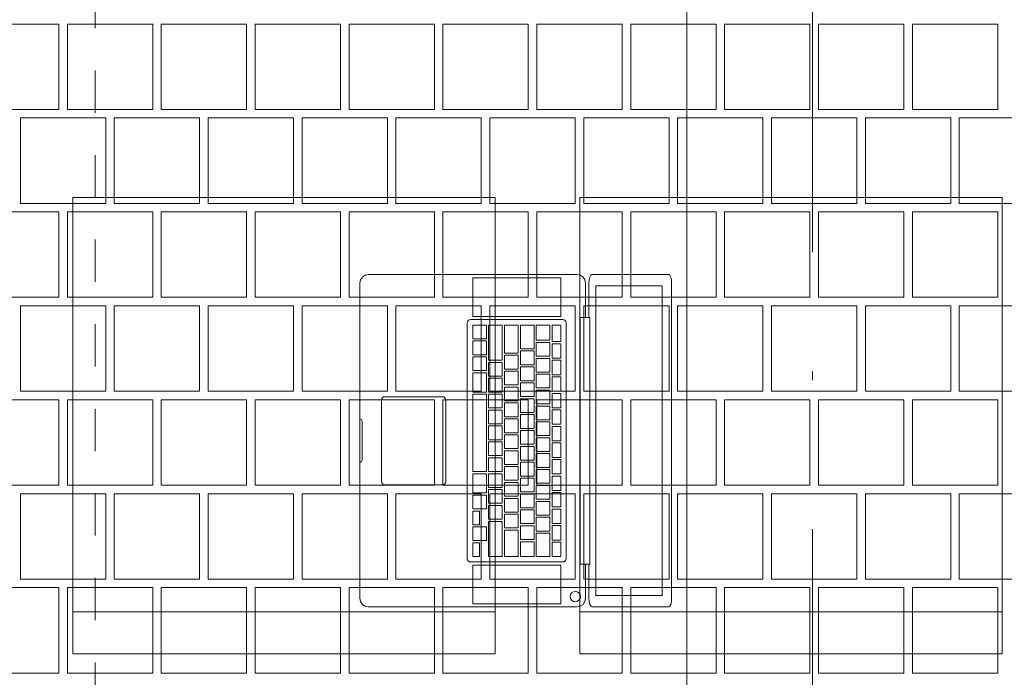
# Paper-space layout 'SA-902 Ruumi 103 siseviimistlused' of a CAD drawing. Header units: millimetres. Extents: x 15 to 415, y 5 to 292.
# Tile 32 of 108: x 95.98 to 107.63, y 138.77 to 146.55. Entities that reach past the tile are written whole.
import ezdxf
from ezdxf.xclip import XClip

# ---------------------------------------------------------------- set-up
doc = ezdxf.new("R2010")
doc.units = ezdxf.units.MM
doc.header["$MEASUREMENT"] = 0
doc.header["$XCLIPFRAME"] = 2
for name, pattern in [('Dashed väike', [1, 0.5, -0.5]), ('Dot & Dashed', [6.702778, 3.527778, -1.763889, 0, -1.411111]), ('openingline', [533.333333, 333.333333, -200])]:
    doc.linetypes.add(name, pattern=pattern)
for name, color, linetype in [('AR - Mööbel', 7, 'Continuous'), ('AR - Seinad SS.ol', 7, 'Continuous'), ('AR - Teljed', 7, 'Continuous'), ('SA - mööbel', 7, 'Continuous'), ('SA - põrandaviimistlus', 7, 'Continuous')]:
    doc.layers.add(name, color=color, linetype=linetype)

# ---------------------------------------------------------------- blocks, each defined once
blk = doc.blocks.new('*X2')
at = {"layer": 'SA - põrandaviimistlus', "color": 254, "linetype": 'Continuous', "lineweight": 13}
for p, q in [((96.446, 146.498), (95.436, 146.498)), ((96.446, 145.488), (96.446, 146.498)), ((97.557, 146.498), (96.547, 146.498)), ((96.547, 146.498), (96.547, 145.488)), ((97.557, 145.488), (97.557, 146.498)), ((98.668, 146.498), (97.658, 146.498)), ((97.658, 146.498), (97.658, 145.488)), ((98.668, 145.488), (98.668, 146.498)), ((99.779, 146.498), (98.769, 146.498)), ((98.769, 146.498), (98.769, 145.488)), ((99.779, 145.488), (99.779, 146.498)), ((100.89, 146.498), (99.88, 146.498)), ((99.88, 146.498), (99.88, 145.488)), ((100.89, 145.488), (100.89, 146.498)), ((102.001, 146.498), (100.991, 146.498)), ((100.991, 146.498), (100.991, 145.488)), ((102.001, 145.488), (102.001, 146.498)), ((103.112, 146.498), (102.102, 146.498)), ((102.102, 146.498), (102.102, 145.488)), ((103.112, 145.488), (103.112, 146.498)), ((104.223, 146.498), (103.213, 146.498)), ((103.213, 146.498), (103.213, 145.488)), ((104.223, 145.488), (104.223, 146.498)), ((105.334, 146.498), (104.324, 146.498)), ((104.324, 146.498), (104.324, 145.488)), ((105.334, 145.488), (105.334, 146.498)), ((106.445, 146.498), (105.435, 146.498)), ((105.435, 146.498), (105.435, 145.488)), ((106.445, 145.488), (106.445, 146.498)), ((107.556, 146.498), (106.546, 146.498)), ((106.546, 146.498), (106.546, 145.488)), ((107.556, 145.488), (107.556, 146.498)), ((95.436, 145.488), (96.446, 145.488)), ((96.547, 145.488), (97.557, 145.488)), ((97.658, 145.488), (98.668, 145.488)), ((98.769, 145.488), (99.779, 145.488)), ((99.88, 145.488), (100.89, 145.488)), ((100.991, 145.488), (102.001, 145.488)), ((102.102, 145.488), (103.112, 145.488)), ((103.213, 145.488), (104.223, 145.488)), ((104.324, 145.488), (105.334, 145.488)), ((105.435, 145.488), (106.445, 145.488)), ((106.546, 145.488), (107.556, 145.488)), ((95.991, 144.377), (95.991, 145.387)), ((95.991, 145.387), (96.496, 145.387)), ((97.001, 145.387), (96.496, 145.387)), ((97.001, 144.377), (97.001, 145.387)), ((98.112, 145.387), (97.102, 145.387)), ((97.102, 145.387), (97.102, 144.377)), ((98.112, 144.377), (98.112, 145.387)), ((98.213, 144.377), (98.213, 145.387)), ((98.213, 145.387), (98.718, 145.387)), ((99.223, 145.387), (98.718, 145.387)), ((99.223, 144.377), (99.223, 145.387)), ((100.334, 145.387), (99.324, 145.387)), ((99.324, 145.387), (99.324, 144.377)), ((100.334, 144.377), (100.334, 145.387)), ((100.435, 144.377), (100.435, 145.387)), ((100.435, 145.387), (100.94, 145.387)), ((101.445, 145.387), (100.94, 145.387)), ((101.445, 144.377), (101.445, 145.387)), ((102.556, 145.387), (101.546, 145.387)), ((101.546, 145.387), (101.546, 144.377)), ((102.556, 144.377), (102.556, 145.387)), ((102.657, 144.377), (102.657, 145.387)), ((102.657, 145.387), (103.162, 145.387)), ((103.667, 145.387), (103.162, 145.387)), ((103.667, 144.377), (103.667, 145.387)), ((104.778, 145.387), (103.768, 145.387)), ((103.768, 145.387), (103.768, 144.377)), ((104.778, 144.377), (104.778, 145.387)), ((104.879, 144.377), (104.879, 145.387)), ((104.879, 145.387), (105.384, 145.387)), ((105.889, 145.387), (105.384, 145.387)), ((105.889, 144.377), (105.889, 145.387)), ((107, 145.387), (105.99, 145.387)), ((105.99, 145.387), (105.99, 144.377)), ((107, 144.377), (107, 145.387)), ((107.101, 144.377), (107.101, 145.387)), ((107.101, 145.387), (107.606, 145.387)), ((108.111, 145.387), (107.606, 145.387)), ((96.496, 144.377), (95.991, 144.377)), ((96.496, 144.377), (97.001, 144.377)), ((97.102, 144.377), (98.112, 144.377)), ((98.718, 144.377), (98.213, 144.377)), ((98.718, 144.377), (99.223, 144.377)), ((99.324, 144.377), (100.334, 144.377)), ((100.94, 144.377), (100.435, 144.377)), ((100.94, 144.377), (101.445, 144.377)), ((101.546, 144.377), (102.556, 144.377)), ((103.162, 144.377), (102.657, 144.377)), ((103.162, 144.377), (103.667, 144.377)), ((103.768, 144.377), (104.778, 144.377)), ((105.384, 144.377), (104.879, 144.377)), ((105.384, 144.377), (105.889, 144.377)), ((105.99, 144.377), (107, 144.377)), ((107.606, 144.377), (107.101, 144.377)), ((107.606, 144.377), (108.111, 144.377)), ((96.446, 144.276), (95.436, 144.276)), ((96.446, 143.266), (96.446, 144.276)), ((97.557, 144.276), (96.547, 144.276)), ((96.547, 144.276), (96.547, 143.266)), ((97.557, 143.266), (97.557, 144.276)), ((98.668, 144.276), (97.658, 144.276)), ((97.658, 144.276), (97.658, 143.266)), ((98.668, 143.266), (98.668, 144.276)), ((99.779, 144.276), (98.769, 144.276)), ((98.769, 144.276), (98.769, 143.266)), ((99.779, 143.266), (99.779, 144.276)), ((100.89, 144.276), (99.88, 144.276)), ((99.88, 144.276), (99.88, 143.266)), ((100.89, 143.266), (100.89, 144.276)), ((102.001, 144.276), (100.991, 144.276)), ((100.991, 144.276), (100.991, 143.266)), ((102.001, 143.266), (102.001, 144.276)), ((103.112, 144.276), (102.102, 144.276)), ((102.102, 144.276), (102.102, 143.266)), ((103.112, 143.266), (103.112, 144.276)), ((104.223, 144.276), (103.213, 144.276)), ((103.213, 144.276), (103.213, 143.266)), ((104.223, 143.266), (104.223, 144.276)), ((105.334, 144.276), (104.324, 144.276)), ((104.324, 144.276), (104.324, 143.266)), ((105.334, 143.266), (105.334, 144.276)), ((106.445, 144.276), (105.435, 144.276)), ((105.435, 144.276), (105.435, 143.266)), ((106.445, 143.266), (106.445, 144.276)), ((107.556, 144.276), (106.546, 144.276)), ((106.546, 144.276), (106.546, 143.266)), ((107.556, 143.266), (107.556, 144.276)), ((95.436, 143.266), (96.446, 143.266)), ((96.547, 143.266), (97.557, 143.266)), ((97.658, 143.266), (98.668, 143.266)), ((98.769, 143.266), (99.779, 143.266)), ((99.88, 143.266), (100.89, 143.266)), ((100.991, 143.266), (102.001, 143.266)), ((102.102, 143.266), (103.112, 143.266)), ((103.213, 143.266), (104.223, 143.266)), ((104.324, 143.266), (105.334, 143.266)), ((105.435, 143.266), (106.445, 143.266)), ((106.546, 143.266), (107.556, 143.266)), ((95.991, 142.155), (95.991, 143.165)), ((95.991, 143.165), (96.496, 143.165)), ((97.001, 143.165), (96.496, 143.165)), ((97.001, 142.155), (97.001, 143.165)), ((98.112, 143.165), (97.102, 143.165)), ((97.102, 143.165), (97.102, 142.155)), ((98.112, 142.155), (98.112, 143.165)), ((98.213, 142.155), (98.213, 143.165)), ((98.213, 143.165), (98.718, 143.165)), ((99.223, 143.165), (98.718, 143.165)), ((99.223, 142.155), (99.223, 143.165)), ((100.334, 143.165), (99.324, 143.165)), ((99.324, 143.165), (99.324, 142.155)), ((100.334, 142.155), (100.334, 143.165)), ((100.435, 142.155), (100.435, 143.165)), ((100.435, 143.165), (100.94, 143.165)), ((101.445, 143.165), (100.94, 143.165)), ((101.445, 142.155), (101.445, 143.165)), ((102.556, 143.165), (101.546, 143.165)), ((101.546, 143.165), (101.546, 142.155)), ((102.556, 142.155), (102.556, 143.165)), ((102.657, 142.155), (102.657, 143.165)), ((102.657, 143.165), (103.162, 143.165)), ((103.667, 143.165), (103.162, 143.165)), ((103.667, 142.155), (103.667, 143.165)), ((104.778, 143.165), (103.768, 143.165)), ((103.768, 143.165), (103.768, 142.155)), ((104.778, 142.155), (104.778, 143.165)), ((104.879, 142.155), (104.879, 143.165)), ((104.879, 143.165), (105.384, 143.165)), ((105.889, 143.165), (105.384, 143.165)), ((105.889, 142.155), (105.889, 143.165)), ((107, 143.165), (105.99, 143.165)), ((105.99, 143.165), (105.99, 142.155)), ((107, 142.155), (107, 143.165)), ((107.101, 142.155), (107.101, 143.165)), ((107.101, 143.165), (107.606, 143.165)), ((108.111, 143.165), (107.606, 143.165)), ((96.496, 142.155), (95.991, 142.155)), ((96.496, 142.155), (97.001, 142.155)), ((97.102, 142.155), (98.112, 142.155)), ((98.718, 142.155), (98.213, 142.155)), ((98.718, 142.155), (99.223, 142.155)), ((99.324, 142.155), (100.334, 142.155)), ((100.94, 142.155), (100.435, 142.155)), ((100.94, 142.155), (101.445, 142.155)), ((101.546, 142.155), (102.556, 142.155)), ((103.162, 142.155), (102.657, 142.155)), ((103.162, 142.155), (103.667, 142.155)), ((103.768, 142.155), (104.778, 142.155)), ((105.384, 142.155), (104.879, 142.155)), ((105.384, 142.155), (105.889, 142.155)), ((105.99, 142.155), (107, 142.155)), ((107.606, 142.155), (107.101, 142.155)), ((107.606, 142.155), (108.111, 142.155)), ((96.446, 142.054), (95.436, 142.054)), ((96.446, 141.044), (96.446, 142.054)), ((97.557, 142.054), (96.547, 142.054)), ((96.547, 142.054), (96.547, 141.044)), ((97.557, 141.044), (97.557, 142.054)), ((98.668, 142.054), (97.658, 142.054)), ((97.658, 142.054), (97.658, 141.044)), ((98.668, 141.044), (98.668, 142.054)), ((99.779, 142.054), (98.769, 142.054)), ((98.769, 142.054), (98.769, 141.044)), ((99.779, 141.044), (99.779, 142.054)), ((100.89, 142.054), (99.88, 142.054)), ((99.88, 142.054), (99.88, 141.044)), ((100.89, 141.044), (100.89, 142.054)), ((102.001, 142.054), (100.991, 142.054)), ((100.991, 142.054), (100.991, 141.044)), ((102.001, 141.044), (102.001, 142.054)), ((103.112, 142.054), (102.102, 142.054)), ((102.102, 142.054), (102.102, 141.044)), ((103.112, 141.044), (103.112, 142.054)), ((104.223, 142.054), (103.213, 142.054)), ((103.213, 142.054), (103.213, 141.044)), ((104.223, 141.044), (104.223, 142.054)), ((105.334, 142.054), (104.324, 142.054)), ((104.324, 142.054), (104.324, 141.044)), ((105.334, 141.044), (105.334, 142.054)), ((106.445, 142.054), (105.435, 142.054)), ((105.435, 142.054), (105.435, 141.044)), ((106.445, 141.044), (106.445, 142.054)), ((107.556, 142.054), (106.546, 142.054)), ((106.546, 142.054), (106.546, 141.044)), ((107.556, 141.044), (107.556, 142.054)), ((95.436, 141.044), (96.446, 141.044)), ((96.547, 141.044), (97.557, 141.044)), ((97.658, 141.044), (98.668, 141.044)), ((98.769, 141.044), (99.779, 141.044)), ((99.88, 141.044), (100.89, 141.044)), ((100.991, 141.044), (102.001, 141.044)), ((102.102, 141.044), (103.112, 141.044)), ((103.213, 141.044), (104.223, 141.044)), ((104.324, 141.044), (105.334, 141.044)), ((105.435, 141.044), (106.445, 141.044)), ((106.546, 141.044), (107.556, 141.044)), ((95.991, 139.933), (95.991, 140.943)), ((95.991, 140.943), (96.496, 140.943)), ((97.001, 140.943), (96.496, 140.943)), ((97.001, 139.933), (97.001, 140.943)), ((98.112, 140.943), (97.102, 140.943)), ((97.102, 140.943), (97.102, 139.933)), ((98.112, 139.933), (98.112, 140.943)), ((98.213, 139.933), (98.213, 140.943)), ((98.213, 140.943), (98.718, 140.943)), ((99.223, 140.943), (98.718, 140.943)), ((99.223, 139.933), (99.223, 140.943)), ((100.334, 140.943), (99.324, 140.943)), ((99.324, 140.943), (99.324, 139.933)), ((100.334, 139.933), (100.334, 140.943)), ((100.435, 139.933), (100.435, 140.943)), ((100.435, 140.943), (100.94, 140.943)), ((101.445, 140.943), (100.94, 140.943)), ((101.445, 139.933), (101.445, 140.943)), ((102.556, 140.943), (101.546, 140.943)), ((101.546, 140.943), (101.546, 139.933)), ((102.556, 139.933), (102.556, 140.943)), ((102.657, 139.933), (102.657, 140.943)), ((102.657, 140.943), (103.162, 140.943)), ((103.667, 140.943), (103.162, 140.943)), ((103.667, 139.933), (103.667, 140.943)), ((104.778, 140.943), (103.768, 140.943)), ((103.768, 140.943), (103.768, 139.933)), ((104.778, 139.933), (104.778, 140.943)), ((104.879, 139.933), (104.879, 140.943)), ((104.879, 140.943), (105.384, 140.943)), ((105.889, 140.943), (105.384, 140.943)), ((105.889, 139.933), (105.889, 140.943)), ((107, 140.943), (105.99, 140.943)), ((105.99, 140.943), (105.99, 139.933)), ((107, 139.933), (107, 140.943)), ((107.101, 139.933), (107.101, 140.943)), ((107.101, 140.943), (107.606, 140.943)), ((108.111, 140.943), (107.606, 140.943)), ((96.496, 139.933), (95.991, 139.933)), ((96.496, 139.933), (97.001, 139.933)), ((97.102, 139.933), (98.112, 139.933)), ((98.718, 139.933), (98.213, 139.933)), ((98.718, 139.933), (99.223, 139.933)), ((99.324, 139.933), (100.334, 139.933)), ((100.94, 139.933), (100.435, 139.933)), ((100.94, 139.933), (101.445, 139.933)), ((101.546, 139.933), (102.556, 139.933)), ((103.162, 139.933), (102.657, 139.933)), ((103.162, 139.933), (103.667, 139.933)), ((103.768, 139.933), (104.778, 139.933)), ((105.384, 139.933), (104.879, 139.933)), ((105.384, 139.933), (105.889, 139.933)), ((105.99, 139.933), (107, 139.933)), ((107.606, 139.933), (107.101, 139.933)), ((107.606, 139.933), (108.111, 139.933)), ((96.446, 139.832), (95.436, 139.832)), ((96.446, 138.822), (96.446, 139.832)), ((97.557, 139.832), (96.547, 139.832)), ((96.547, 139.832), (96.547, 138.822)), ((97.557, 138.822), (97.557, 139.832)), ((98.668, 139.832), (97.658, 139.832)), ((97.658, 139.832), (97.658, 138.822)), ((98.668, 138.822), (98.668, 139.832)), ((99.779, 139.832), (98.769, 139.832)), ((98.769, 139.832), (98.769, 138.822)), ((99.779, 138.822), (99.779, 139.832)), ((100.89, 139.832), (99.88, 139.832)), ((99.88, 139.832), (99.88, 138.822)), ((100.89, 138.822), (100.89, 139.832)), ((102.001, 139.832), (100.991, 139.832)), ((100.991, 139.832), (100.991, 138.822)), ((102.001, 138.822), (102.001, 139.832)), ((103.112, 139.832), (102.102, 139.832)), ((102.102, 139.832), (102.102, 138.822)), ((103.112, 138.822), (103.112, 139.832)), ((104.223, 139.832), (103.213, 139.832)), ((103.213, 139.832), (103.213, 138.822)), ((104.223, 138.822), (104.223, 139.832)), ((105.334, 139.832), (104.324, 139.832)), ((104.324, 139.832), (104.324, 138.822)), ((105.334, 138.822), (105.334, 139.832)), ((106.445, 139.832), (105.435, 139.832)), ((105.435, 139.832), (105.435, 138.822)), ((106.445, 138.822), (106.445, 139.832)), ((107.556, 139.832), (106.546, 139.832)), ((106.546, 139.832), (106.546, 138.822)), ((107.556, 138.822), (107.556, 139.832)), ((95.436, 138.822), (96.446, 138.822)), ((96.547, 138.822), (97.557, 138.822)), ((97.658, 138.822), (98.668, 138.822)), ((98.769, 138.822), (99.779, 138.822)), ((99.88, 138.822), (100.89, 138.822)), ((100.991, 138.822), (102.001, 138.822)), ((102.102, 138.822), (103.112, 138.822)), ((103.213, 138.822), (104.223, 138.822)), ((104.324, 138.822), (105.334, 138.822)), ((105.435, 138.822), (106.445, 138.822)), ((106.546, 138.822), (107.556, 138.822))]:
    blk.add_line(p, q, dxfattribs=at)
blk = doc.blocks.new('Drawing_1_1', base_point=(61.449, 53.275))
at = {"layer": 'SA - põrandaviimistlus', "linetype": 'Continuous', "lineweight": 13}
h = blk.add_hatch(dxfattribs=at)
h.set_pattern_fill('Grid_600x600_0001', color=254, style=0, pattern_type=2)
h.set_pattern_definition([(0, (61.449, 53.2755), (0, 6), []), (90, (61.449, 53.2755), (-6, 0), [])])
h.paths.add_polyline_path([(105.721, 218.244), (105.386, 198.526), (106.736, 198.516), (106.695, 195.537), (108.166, 195.537), (108.166, 192.767), (134.015, 192.767), (134.015, 195.537), (134.304, 195.537), (134.3, 197.881), (142.202, 197.893), (142.23, 199.986), (149.429, 199.89), (149.404, 196.959), (152.262, 196.963), (152.267, 193.163), (188.583, 193.218), (188.577, 197.018), (193.466, 197.026), (193.466, 198.218), (199.166, 198.218), (199.166, 197.034), (214.276, 197.057), (214.287, 189.857), (213.642, 189.856), (213.261, 163.413), (213.958, 163.415), (213.978, 157.565), (211.724, 157.584), (211.333, 131.191), (212.783, 131.169), (212.78, 130.925), (213.902, 130.927), (213.914, 125.227), (190.819, 125.196), (190.815, 127.844), (145.517, 127.784), (145.519, 125.137), (140.626, 125.13), (140.59, 115.843), (138.333, 115.852), (138.179, 76.16), (140.436, 76.151), (140.419, 64.848), (197.715, 64.938), (197.754, 97.452), (212.734, 97.416), (212.689, 96.617), (213.675, 96.614), (213.665, 92.64), (238.665, 92.58), (238.675, 96.554), (243.295, 96.543), (244.201, 96.541), (244.201, 125.294), (238.914, 125.283), (238.901, 130.983), (240.061, 130.985), (240.061, 131.185), (242.964, 131.15), (242.962, 130.992), (244.201, 130.994), (244.201, 189.903), (243.683, 189.902), (243.288, 157.625), (239.687, 157.654), (239.666, 163.504), (240.46, 163.507), (240.783, 189.897), (240.067, 189.896), (240.056, 197.096), (244.201, 197.103), (244.201, 199.036), (201.166, 199.036), (201.166, 212.446), (209.761, 212.446, -0.068715), (209.037, 214.423), (199.166, 214.446), (199.166, 211.518), (193.466, 211.518), (193.425, 233.349), (149.874, 233.347), (149.792, 227.137), (142.592, 227.233), (142.704, 235.586), (114.929, 235.586), (114.929, 218.186), (107.051, 218.186)])
h.paths.add_polyline_path([(145.626, 67.938), (145.626, 122.227), (205.909, 122.227), (205.909, 100.452), (190.757, 100.452), (190.757, 67.938)], flags=0)
h.paths.add_polyline_path([(215.914, 134.278), (215.914, 189.096), (236.914, 189.096), (236.914, 134.278)], flags=0)
h.paths.add_polyline_path([(215.914, 100.452), (215.914, 122.227), (236.914, 122.227), (236.914, 100.452)], flags=0)
at = {"layer": 'AR - Mööbel', "color": 251, "linetype": 'Dashed väike', "lineweight": 13}
for p, q in [((96.877, 134.448), (96.877, 148.448)), ((103.877, 148.448), (103.877, 134.448)), ((103.877, 134.448), (103.877, 148.448))]:
    blk.add_line(p, q, dxfattribs=at)
at = {"layer": 'AR - Mööbel', "color": 251, "linetype": 'Continuous', "lineweight": 13}
for p, q in [((101.61, 144.448), (96.61, 144.448)), ((96.61, 144.448), (96.61, 139.048)), ((101.61, 139.048), (101.61, 144.448)), ((107.61, 144.448), (102.61, 144.448)), ((102.61, 144.448), (102.61, 139.048)), ((107.61, 139.048), (107.61, 144.448)), ((101.61, 139.548), (96.61, 139.548)), ((107.61, 139.548), (102.61, 139.548)), ((96.61, 139.048), (101.61, 139.048)), ((102.61, 139.048), (107.61, 139.048))]:
    blk.add_line(p, q, dxfattribs=at)
at = {"layer": 'AR - Teljed', "color": 251, "linetype": 'Dot & Dashed', "lineweight": 13}
blk.add_line((105.364, 48.559), (105.364, 266.399), dxfattribs=at)
at = {"layer": 'SA - mööbel', "color": 254, "linetype": 'openingline', "lineweight": 13}
for p, q in [((100.017, 143.471), (100.009, 143.432)), ((100.009, 143.432), (100.009, 139.706)), ((100.039, 143.504), (100.017, 143.471)), ((100.072, 143.526), (100.039, 143.504)), ((100.111, 143.534), (100.072, 143.526)), ((102.577, 143.534), (100.111, 143.534)), ((101.343, 143.496), (101.343, 143.04)), ((102.384, 143.496), (101.343, 143.496)), ((102.384, 143.04), (102.384, 143.496)), ((102.616, 143.526), (102.577, 143.534)), ((102.649, 143.504), (102.616, 143.526)), ((102.671, 143.471), (102.649, 143.504)), ((102.679, 143.432), (102.671, 143.471)), ((102.679, 143.029), (102.679, 143.432)), ((102.717, 143.432), (102.72, 143.471)), ((102.717, 143.029), (102.717, 143.432)), ((102.72, 143.471), (102.728, 143.504)), ((102.728, 143.504), (102.739, 143.526)), ((102.739, 143.526), (102.752, 143.534)), ((102.752, 143.534), (103.596, 143.534)), ((103.596, 143.534), (103.663, 143.534)), ((103.663, 143.534), (103.676, 143.526)), ((103.676, 143.526), (103.687, 143.504)), ((103.687, 143.504), (103.695, 143.471)), ((103.695, 143.471), (103.697, 143.432)), ((103.697, 143.432), (103.697, 139.706)), ((102.802, 139.738), (102.802, 143.4)), ((102.802, 143.4), (103.585, 143.4)), ((103.585, 143.4), (103.585, 139.738)), ((101.282, 142.978), (101.279, 142.963)), ((101.279, 142.963), (101.279, 140.174)), ((101.291, 142.99), (101.282, 142.978)), ((101.303, 142.999), (101.291, 142.99)), ((101.318, 143.002), (101.303, 142.999)), ((102.41, 143.002), (101.318, 143.002)), ((101.343, 143.04), (102.384, 143.04)), ((102.424, 142.999), (102.41, 143.002)), ((102.437, 142.99), (102.424, 142.999)), ((102.445, 142.978), (102.437, 142.99)), ((102.448, 142.963), (102.445, 142.978)), ((102.448, 140.174), (102.448, 142.963)), ((102.616, 140.108), (102.616, 143.029)), ((102.616, 143.029), (102.679, 143.029)), ((102.679, 143.029), (102.728, 143.029)), ((102.728, 143.029), (102.728, 140.108)), ((101.506, 142.938), (101.343, 142.938)), ((101.343, 142.938), (101.343, 142.775)), ((101.506, 142.775), (101.506, 142.938)), ((101.693, 142.938), (101.531, 142.938)), ((101.531, 142.938), (101.531, 142.521)), ((101.693, 142.521), (101.693, 142.938)), ((101.881, 142.938), (101.719, 142.938)), ((101.719, 142.938), (101.719, 142.605)), ((101.881, 142.605), (101.881, 142.938)), ((102.069, 142.938), (101.907, 142.938)), ((101.907, 142.938), (101.907, 142.656)), ((102.069, 142.656), (102.069, 142.938)), ((102.257, 142.938), (102.095, 142.938)), ((102.095, 142.938), (102.095, 142.758)), ((102.257, 142.758), (102.257, 142.938)), ((102.384, 142.938), (102.283, 142.938)), ((102.283, 142.938), (102.283, 142.742)), ((102.384, 142.742), (102.384, 142.938)), ((101.343, 142.775), (101.506, 142.775)), ((101.506, 142.75), (101.343, 142.75)), ((101.343, 142.75), (101.343, 142.587)), ((101.506, 142.587), (101.506, 142.75)), ((102.095, 142.758), (102.257, 142.758)), ((102.095, 142.732), (102.095, 142.57)), ((102.257, 142.732), (102.095, 142.732)), ((102.257, 142.57), (102.257, 142.732)), ((102.283, 142.742), (102.384, 142.742)), ((101.907, 142.656), (102.069, 142.656)), ((101.907, 142.631), (101.907, 142.468)), ((102.069, 142.631), (101.907, 142.631)), ((102.069, 142.468), (102.069, 142.631)), ((102.283, 142.717), (102.283, 142.547)), ((102.384, 142.717), (102.283, 142.717)), ((102.384, 142.547), (102.384, 142.717)), ((101.343, 142.587), (101.506, 142.587)), ((101.506, 142.562), (101.343, 142.562)), ((101.343, 142.562), (101.343, 142.4)), ((101.506, 142.4), (101.506, 142.562)), ((101.531, 142.521), (101.693, 142.521)), ((101.531, 142.496), (101.531, 142.333)), ((101.693, 142.496), (101.531, 142.496)), ((101.693, 142.333), (101.693, 142.496)), ((101.719, 142.605), (101.881, 142.605)), ((101.881, 142.58), (101.719, 142.58)), ((101.719, 142.58), (101.719, 142.417)), ((101.881, 142.417), (101.881, 142.58)), ((102.095, 142.57), (102.257, 142.57)), ((102.095, 142.544), (102.095, 142.382)), ((102.257, 142.544), (102.095, 142.544)), ((102.257, 142.382), (102.257, 142.544)), ((102.283, 142.547), (102.384, 142.547)), ((102.384, 142.521), (102.283, 142.521)), ((102.283, 142.521), (102.283, 142.351)), ((102.384, 142.351), (102.384, 142.521)), ((101.343, 142.4), (101.506, 142.4)), ((101.506, 142.374), (101.343, 142.374)), ((101.343, 142.374), (101.343, 142.146)), ((101.506, 142.146), (101.506, 142.374)), ((101.719, 142.417), (101.881, 142.417)), ((101.881, 142.392), (101.719, 142.392)), ((101.719, 142.392), (101.719, 142.229)), ((101.881, 142.229), (101.881, 142.392)), ((101.907, 142.468), (102.069, 142.468)), ((102.069, 142.443), (101.907, 142.443)), ((101.907, 142.443), (101.907, 142.28)), ((102.069, 142.28), (102.069, 142.443)), ((102.095, 142.382), (102.257, 142.382)), ((101.531, 142.333), (101.693, 142.333)), ((101.693, 142.308), (101.531, 142.308)), ((101.531, 142.308), (101.531, 142.146)), ((101.693, 142.146), (101.693, 142.308)), ((101.907, 142.28), (102.069, 142.28)), ((102.095, 142.356), (102.095, 142.194)), ((102.257, 142.356), (102.095, 142.356)), ((102.257, 142.194), (102.257, 142.356)), ((102.283, 142.351), (102.384, 142.351)), ((102.283, 142.326), (102.283, 142.156)), ((102.384, 142.326), (102.283, 142.326)), ((102.384, 142.156), (102.384, 142.326)), ((101.343, 142.146), (101.506, 142.146)), ((101.531, 142.146), (101.693, 142.146)), ((101.719, 142.229), (101.881, 142.229)), ((101.881, 142.204), (101.719, 142.204)), ((101.719, 142.204), (101.719, 142.041)), ((101.881, 142.041), (101.881, 142.204)), ((101.907, 142.255), (101.907, 142.092)), ((102.069, 142.255), (101.907, 142.255)), ((102.069, 142.092), (102.069, 142.255)), ((102.095, 142.194), (102.257, 142.194)), ((102.257, 142.168), (102.095, 142.168)), ((102.095, 142.168), (102.095, 142.006)), ((102.257, 142.006), (102.257, 142.168)), ((102.283, 142.156), (102.384, 142.156)), ((100.266, 142.066), (100.263, 142.052)), ((100.263, 142.052), (100.263, 141.086)), ((100.275, 142.078), (100.266, 142.066)), ((100.287, 142.087), (100.275, 142.078)), ((100.302, 142.09), (100.287, 142.087)), ((100.987, 142.09), (100.302, 142.09)), ((101.002, 142.087), (100.987, 142.09)), ((101.014, 142.078), (101.002, 142.087)), ((101.023, 142.066), (101.014, 142.078)), ((101.025, 142.052), (101.023, 142.066)), ((101.025, 141.086), (101.025, 142.052)), ((101.343, 142.12), (101.343, 141.206)), ((101.506, 142.12), (101.343, 142.12)), ((101.506, 141.206), (101.506, 142.12)), ((101.693, 142.12), (101.531, 142.12)), ((101.531, 142.12), (101.531, 141.958)), ((101.693, 141.958), (101.693, 142.12)), ((101.719, 142.041), (101.881, 142.041)), ((101.907, 142.092), (102.069, 142.092)), ((101.907, 142.067), (101.907, 141.904)), ((102.069, 142.067), (101.907, 142.067)), ((102.069, 141.904), (102.069, 142.067)), ((102.384, 142.13), (102.283, 142.13)), ((102.283, 142.13), (102.283, 141.96)), ((102.384, 141.96), (102.384, 142.13)), ((101.531, 141.958), (101.693, 141.958)), ((101.531, 141.932), (101.531, 141.77)), ((101.693, 141.932), (101.531, 141.932)), ((101.693, 141.77), (101.693, 141.932)), ((101.881, 142.016), (101.719, 142.016)), ((101.719, 142.016), (101.719, 141.853)), ((101.881, 141.853), (101.881, 142.016)), ((102.095, 142.006), (102.257, 142.006)), ((102.095, 141.98), (102.095, 141.818)), ((102.257, 141.98), (102.095, 141.98)), ((102.257, 141.818), (102.257, 141.98)), ((102.283, 141.96), (102.384, 141.96)), ((102.384, 141.935), (102.283, 141.935)), ((102.283, 141.935), (102.283, 141.765)), ((102.384, 141.765), (102.384, 141.935)), ((100.019, 141.821), (100.009, 141.823)), ((100.027, 141.816), (100.019, 141.821)), ((100.032, 141.807), (100.027, 141.816)), ((100.034, 141.798), (100.032, 141.807)), ((100.034, 141.34), (100.034, 141.798)), ((101.719, 141.853), (101.881, 141.853)), ((101.881, 141.828), (101.719, 141.828)), ((101.719, 141.828), (101.719, 141.665)), ((101.881, 141.665), (101.881, 141.828)), ((101.907, 141.904), (102.069, 141.904)), ((101.907, 141.879), (101.907, 141.716)), ((102.069, 141.879), (101.907, 141.879)), ((102.069, 141.716), (102.069, 141.879)), ((102.095, 141.818), (102.257, 141.818)), ((102.095, 141.792), (102.095, 141.63)), ((102.257, 141.792), (102.095, 141.792)), ((102.257, 141.63), (102.257, 141.792)), ((101.531, 141.77), (101.693, 141.77)), ((101.531, 141.744), (101.531, 141.582)), ((101.693, 141.744), (101.531, 141.744)), ((101.693, 141.582), (101.693, 141.744)), ((101.907, 141.716), (102.069, 141.716)), ((102.069, 141.691), (101.907, 141.691)), ((101.907, 141.691), (101.907, 141.528)), ((102.069, 141.528), (102.069, 141.691)), ((102.283, 141.765), (102.384, 141.765)), ((102.384, 141.739), (102.283, 141.739)), ((102.283, 141.739), (102.283, 141.569)), ((102.384, 141.569), (102.384, 141.739)), ((101.531, 141.582), (101.693, 141.582)), ((101.719, 141.665), (101.881, 141.665)), ((101.881, 141.64), (101.719, 141.64)), ((101.719, 141.64), (101.719, 141.478)), ((101.881, 141.478), (101.881, 141.64)), ((102.095, 141.63), (102.257, 141.63)), ((102.095, 141.605), (102.095, 141.442)), ((102.257, 141.605), (102.095, 141.605)), ((102.257, 141.442), (102.257, 141.605)), ((102.283, 141.569), (102.384, 141.569)), ((101.531, 141.556), (101.531, 141.394)), ((101.693, 141.556), (101.531, 141.556)), ((101.693, 141.394), (101.693, 141.556)), ((101.719, 141.478), (101.881, 141.478)), ((101.719, 141.452), (101.719, 141.29)), ((101.881, 141.452), (101.719, 141.452)), ((101.881, 141.29), (101.881, 141.452)), ((101.907, 141.528), (102.069, 141.528)), ((102.069, 141.503), (101.907, 141.503)), ((101.907, 141.503), (101.907, 141.34)), ((102.069, 141.34), (102.069, 141.503)), ((102.283, 141.544), (102.283, 141.373)), ((102.384, 141.544), (102.283, 141.544)), ((102.384, 141.373), (102.384, 141.544)), ((100.027, 141.322), (100.032, 141.331)), ((100.032, 141.331), (100.034, 141.34)), ((101.531, 141.394), (101.693, 141.394)), ((101.531, 141.368), (101.531, 141.206)), ((101.693, 141.368), (101.531, 141.368)), ((101.693, 141.206), (101.693, 141.368)), ((101.907, 141.34), (102.069, 141.34)), ((102.095, 141.442), (102.257, 141.442)), ((102.257, 141.417), (102.095, 141.417)), ((102.095, 141.417), (102.095, 141.254)), ((102.257, 141.254), (102.257, 141.417)), ((102.283, 141.373), (102.384, 141.373)), ((102.384, 141.348), (102.283, 141.348)), ((102.283, 141.348), (102.283, 141.178)), ((102.384, 141.178), (102.384, 141.348)), ((100.009, 141.315), (100.019, 141.317)), ((100.019, 141.317), (100.027, 141.322)), ((101.719, 141.29), (101.881, 141.29)), ((101.881, 141.264), (101.719, 141.264)), ((101.719, 141.264), (101.719, 141.102)), ((101.881, 141.102), (101.881, 141.264)), ((101.907, 141.315), (101.907, 141.152)), ((102.069, 141.315), (101.907, 141.315)), ((102.069, 141.152), (102.069, 141.315)), ((102.095, 141.254), (102.257, 141.254)), ((102.257, 141.229), (102.095, 141.229)), ((102.095, 141.229), (102.095, 141.066)), ((102.257, 141.066), (102.257, 141.229)), ((101.343, 141.206), (101.506, 141.206)), ((101.343, 141.18), (101.343, 140.952)), ((101.506, 141.18), (101.343, 141.18)), ((101.506, 140.952), (101.506, 141.18)), ((101.531, 141.206), (101.693, 141.206)), ((101.693, 141.18), (101.531, 141.18)), ((101.531, 141.18), (101.531, 141.018)), ((101.693, 141.018), (101.693, 141.18)), ((101.719, 141.102), (101.881, 141.102)), ((101.907, 141.152), (102.069, 141.152)), ((101.907, 141.127), (101.907, 140.964)), ((102.069, 141.127), (101.907, 141.127)), ((102.069, 140.964), (102.069, 141.127)), ((102.283, 141.178), (102.384, 141.178)), ((102.283, 141.152), (102.283, 140.982)), ((102.384, 141.152), (102.283, 141.152)), ((102.384, 140.982), (102.384, 141.152)), ((100.263, 141.086), (100.266, 141.072)), ((100.266, 141.072), (100.275, 141.059)), ((100.275, 141.059), (100.287, 141.051)), ((100.287, 141.051), (100.302, 141.048)), ((100.302, 141.048), (100.987, 141.048)), ((100.987, 141.048), (101.002, 141.051)), ((101.002, 141.051), (101.014, 141.059)), ((101.014, 141.059), (101.023, 141.072)), ((101.023, 141.072), (101.025, 141.086)), ((101.531, 141.018), (101.693, 141.018)), ((101.693, 140.992), (101.531, 140.992)), ((101.531, 140.992), (101.531, 140.83)), ((101.693, 140.83), (101.693, 140.992)), ((101.719, 141.076), (101.719, 140.914)), ((101.881, 141.076), (101.719, 141.076)), ((101.881, 140.914), (101.881, 141.076)), ((102.095, 141.066), (102.257, 141.066)), ((102.257, 141.041), (102.095, 141.041)), ((102.095, 141.041), (102.095, 140.878)), ((102.257, 140.878), (102.257, 141.041)), ((102.283, 140.982), (102.384, 140.982)), ((101.343, 140.952), (101.506, 140.952)), ((101.506, 140.926), (101.343, 140.926)), ((101.343, 140.926), (101.343, 140.764)), ((101.506, 140.764), (101.506, 140.926)), ((101.719, 140.914), (101.881, 140.914)), ((101.719, 140.888), (101.719, 140.726)), ((101.881, 140.888), (101.719, 140.888)), ((101.881, 140.726), (101.881, 140.888)), ((101.907, 140.964), (102.069, 140.964)), ((102.069, 140.939), (101.907, 140.939)), ((101.907, 140.939), (101.907, 140.776)), ((102.069, 140.776), (102.069, 140.939)), ((102.095, 140.878), (102.257, 140.878)), ((102.283, 140.957), (102.283, 140.787)), ((102.384, 140.957), (102.283, 140.957)), ((102.384, 140.787), (102.384, 140.957)), ((101.343, 140.764), (101.506, 140.764)), ((101.531, 140.83), (101.693, 140.83)), ((101.693, 140.804), (101.531, 140.804)), ((101.531, 140.804), (101.531, 140.642)), ((101.693, 140.642), (101.693, 140.804)), ((101.907, 140.776), (102.069, 140.776)), ((102.069, 140.751), (101.907, 140.751)), ((101.907, 140.751), (101.907, 140.589)), ((102.069, 140.589), (102.069, 140.751)), ((102.257, 140.853), (102.095, 140.853)), ((102.095, 140.853), (102.095, 140.69)), ((102.257, 140.69), (102.257, 140.853)), ((102.283, 140.787), (102.384, 140.787)), ((102.384, 140.761), (102.283, 140.761)), ((102.283, 140.761), (102.283, 140.591)), ((102.384, 140.591), (102.384, 140.761)), ((101.343, 140.738), (101.343, 140.576)), ((101.424, 140.738), (101.343, 140.738)), ((101.424, 140.576), (101.424, 140.738)), ((101.531, 140.642), (101.693, 140.642)), ((101.719, 140.726), (101.881, 140.726)), ((101.881, 140.7), (101.719, 140.7)), ((101.719, 140.7), (101.719, 140.538)), ((101.881, 140.538), (101.881, 140.7)), ((102.095, 140.69), (102.257, 140.69)), ((102.257, 140.665), (102.095, 140.665)), ((102.095, 140.665), (102.095, 140.502)), ((102.257, 140.502), (102.257, 140.665)), ((101.343, 140.576), (101.424, 140.576)), ((101.506, 140.55), (101.343, 140.55)), ((101.343, 140.55), (101.343, 140.388)), ((101.506, 140.388), (101.506, 140.55)), ((101.693, 140.616), (101.531, 140.616)), ((101.531, 140.616), (101.531, 140.2)), ((101.693, 140.2), (101.693, 140.616)), ((101.719, 140.538), (101.881, 140.538)), ((101.881, 140.512), (101.719, 140.512)), ((101.719, 140.512), (101.719, 140.2)), ((101.881, 140.2), (101.881, 140.512)), ((101.907, 140.589), (102.069, 140.589)), ((102.069, 140.563), (101.907, 140.563)), ((101.907, 140.563), (101.907, 140.401)), ((102.069, 140.401), (102.069, 140.563)), ((102.283, 140.591), (102.384, 140.591)), ((102.384, 140.566), (102.283, 140.566)), ((102.283, 140.566), (102.283, 140.395)), ((102.384, 140.395), (102.384, 140.566)), ((101.907, 140.401), (102.069, 140.401)), ((102.095, 140.502), (102.257, 140.502)), ((102.257, 140.477), (102.095, 140.477)), ((102.095, 140.477), (102.095, 140.2)), ((102.257, 140.2), (102.257, 140.477)), ((102.283, 140.395), (102.384, 140.395)), ((101.343, 140.388), (101.506, 140.388)), ((101.343, 140.362), (101.343, 140.2)), ((101.424, 140.362), (101.343, 140.362)), ((101.424, 140.2), (101.424, 140.362)), ((102.069, 140.375), (101.907, 140.375)), ((101.907, 140.375), (101.907, 140.2)), ((102.069, 140.2), (102.069, 140.375)), ((102.384, 140.37), (102.283, 140.37)), ((102.283, 140.37), (102.283, 140.2)), ((102.384, 140.2), (102.384, 140.37)), ((101.279, 140.174), (101.282, 140.16)), ((101.343, 140.2), (101.424, 140.2)), ((101.531, 140.2), (101.693, 140.2)), ((101.719, 140.2), (101.881, 140.2)), ((101.907, 140.2), (102.069, 140.2)), ((102.095, 140.2), (102.257, 140.2)), ((102.283, 140.2), (102.384, 140.2)), ((102.445, 140.16), (102.448, 140.174)), ((101.282, 140.16), (101.291, 140.148)), ((101.291, 140.148), (101.303, 140.139)), ((101.303, 140.139), (101.318, 140.136)), ((101.318, 140.136), (102.41, 140.136)), ((101.343, 139.642), (101.343, 140.098)), ((101.343, 140.098), (102.384, 140.098)), ((102.384, 140.098), (102.384, 139.642)), ((102.41, 140.136), (102.424, 140.139)), ((102.424, 140.139), (102.437, 140.148)), ((102.437, 140.148), (102.445, 140.16)), ((102.679, 140.108), (102.616, 140.108)), ((102.679, 140.108), (102.728, 140.108)), ((102.679, 139.706), (102.679, 140.108)), ((102.717, 139.706), (102.717, 140.108)), ((100.009, 139.706), (100.017, 139.667)), ((102.501, 139.75), (102.496, 139.726)), ((102.496, 139.726), (102.501, 139.703)), ((102.514, 139.769), (102.501, 139.75)), ((102.501, 139.703), (102.514, 139.683)), ((102.534, 139.782), (102.514, 139.769)), ((102.557, 139.787), (102.534, 139.782)), ((102.58, 139.782), (102.557, 139.787)), ((102.6, 139.769), (102.58, 139.782)), ((102.613, 139.75), (102.6, 139.769)), ((102.6, 139.683), (102.613, 139.703)), ((102.618, 139.726), (102.613, 139.75)), ((102.613, 139.703), (102.618, 139.726)), ((102.671, 139.667), (102.679, 139.706)), ((102.72, 139.667), (102.717, 139.706)), ((103.585, 139.738), (102.802, 139.738)), ((103.697, 139.706), (103.695, 139.667)), ((100.017, 139.667), (100.039, 139.634)), ((100.039, 139.634), (100.072, 139.612)), ((100.072, 139.612), (100.111, 139.604)), ((100.111, 139.604), (102.577, 139.604)), ((102.384, 139.642), (101.343, 139.642)), ((102.514, 139.683), (102.534, 139.67)), ((102.534, 139.67), (102.557, 139.665)), ((102.557, 139.665), (102.58, 139.67)), ((102.577, 139.604), (102.616, 139.612)), ((102.58, 139.67), (102.6, 139.683)), ((102.616, 139.612), (102.649, 139.634)), ((102.649, 139.634), (102.671, 139.667)), ((102.728, 139.634), (102.72, 139.667)), ((102.739, 139.612), (102.728, 139.634)), ((102.752, 139.604), (102.739, 139.612)), ((103.596, 139.604), (102.752, 139.604)), ((103.663, 139.604), (103.596, 139.604)), ((103.676, 139.612), (103.663, 139.604)), ((103.687, 139.634), (103.676, 139.612)), ((103.695, 139.667), (103.687, 139.634))]:
    blk.add_line(p, q, dxfattribs=at)
at = {"layer": 'AR - Seinad SS.ol', "color": 7, "linetype": 'Continuous', "lineweight": 13}
blk.add_blockref('*X2', (0, 0), dxfattribs=at)

psp = doc.layouts.new('SA-902 Ruumi 103 siseviimistlused')

# ---------------------------------------------------------------- block references
at = {"color": 7, "linetype": 'Continuous', "lineweight": 13}
ref = psp.add_blockref('Drawing_1_1', (61.449, 53.275), dxfattribs=at)
XClip(ref).set_block_clipping_path([(24.1555726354, 26.0866641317), (244.2005401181, 283.9995795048)])

doc.saveas('drawing.dxf')
